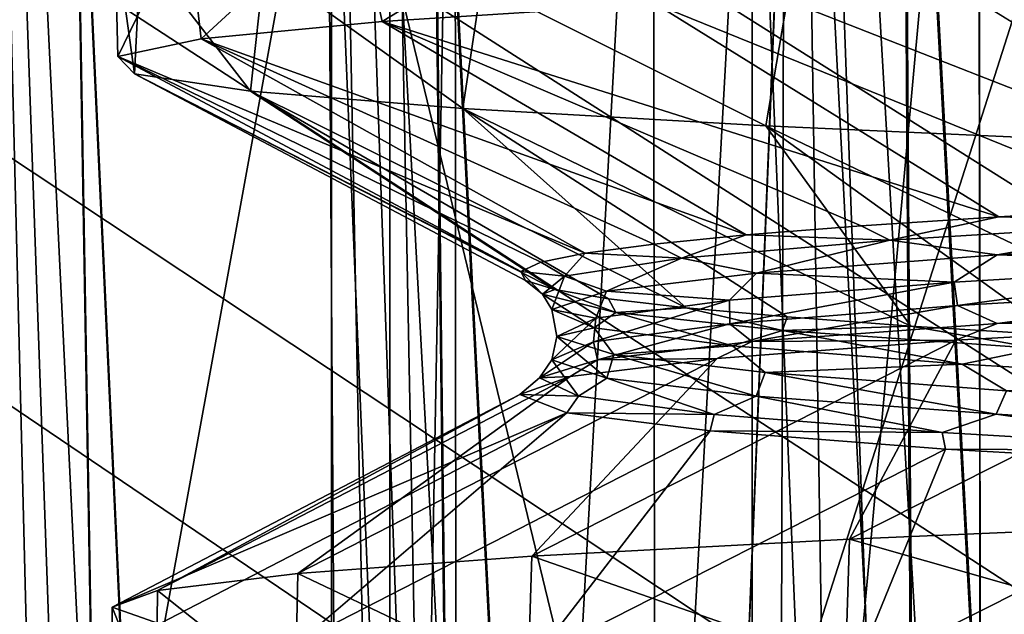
# Model space of a CAD drawing. Header units: millimetres. Extents: x -147 to 148, y -145 to 204.
# Tile 76 of 256: x -95.5 to -92.84, y 11.12 to 12.72. Entities that reach past the tile are written whole.
import ezdxf

# ---------------------------------------------------------------- set-up
doc = ezdxf.new("R2010")
doc.units = ezdxf.units.MM
doc.header["$LTSCALE"] = 26.699852
for name, color, linetype in [('1559', 7, 'CONTINUOUS'), ('1764', 7, 'CONTINUOUS'), ('1765', 7, 'CONTINUOUS'), ('1766', 7, 'CONTINUOUS'), ('1896', 7, 'CONTINUOUS'), ('1905', 7, 'CONTINUOUS'), ('305', 7, 'CONTINUOUS'), ('306', 7, 'CONTINUOUS'), ('318', 7, 'CONTINUOUS'), ('729', 7, 'CONTINUOUS'), ('730', 7, 'CONTINUOUS'), ('731', 7, 'CONTINUOUS'), ('734', 7, 'CONTINUOUS')]:
    doc.layers.add(name, color=color, linetype=linetype)

msp = doc.modelspace()

# ---------------------------------------------------------------- linework, layer by layer
at = {"layer": '1559', "color": 7, "linetype": 'CONTINUOUS', "true_color": 0xd8d8d8}
for points in [[(-93.8935, 13.0999, 105.9959), (-94.5949, 13.0534, 104.5056), (-94.521, 12.7179, 104.6965), (-93.8935, 13.0999, 105.9959)], [(-93.7811, 12.7648, 106.1872), (-93.8935, 13.0999, 105.9959), (-94.521, 12.7179, 104.6965), (-93.7811, 12.7648, 106.1872)], [(-94.5949, 13.0534, 104.5056), (-95.0485, 13.007, 102.9222), (-95.0098, 12.671, 103.1058), (-94.5949, 13.0534, 104.5056)], [(-94.521, 12.7179, 104.6965), (-94.5949, 13.0534, 104.5056), (-95.0098, 12.671, 103.1058), (-94.521, 12.7179, 104.6965)], [(-95.0485, 13.007, 102.9222), (-95.2427, 12.9606, 101.2867), (-95.2349, 12.624, 101.457), (-95.0485, 13.007, 102.9222)], [(-95.0098, 12.671, 103.1058), (-95.0485, 13.007, 102.9222), (-95.2349, 12.624, 101.457), (-95.0098, 12.671, 103.1058)], [(-95.2427, 12.9606, 101.2867), (-95.1724, 12.9141, 99.6412), (-95.1901, 12.5771, 99.7936), (-95.2427, 12.9606, 101.2867)], [(-95.2349, 12.624, 101.457), (-95.2427, 12.9606, 101.2867), (-95.1901, 12.5771, 99.7936), (-95.2349, 12.624, 101.457)], [(-95.1901, 12.5771, 99.7936), (-95.1724, 12.9141, 99.6412), (-94.8768, 12.5302, 98.1593), (-95.1901, 12.5771, 99.7936)], [(-95.1724, 12.9141, 99.6412), (-94.8394, 12.8677, 98.0281), (-94.8768, 12.5302, 98.1593), (-95.1724, 12.9141, 99.6412)], [(-94.8768, 12.5302, 98.1593), (-94.8394, 12.8677, 98.0281), (-94.3031, 12.4833, 96.5971), (-94.8768, 12.5302, 98.1593)], [(-94.8394, 12.8677, 98.0281), (-94.2524, 12.8212, 96.4891), (-94.3031, 12.4833, 96.5971), (-94.8394, 12.8677, 98.0281)], [(-94.3031, 12.4833, 96.5971), (-94.2524, 12.8212, 96.4891), (-93.4842, 12.4363, 95.1485), (-94.3031, 12.4833, 96.5971)], [(-94.2524, 12.8212, 96.4891), (-93.4264, 12.7748, 95.0641), (-93.4842, 12.4363, 95.1485), (-94.2524, 12.8212, 96.4891)], [(-93.4842, 12.4363, 95.1485), (-93.4264, 12.7748, 95.0641), (-92.4418, 12.3894, 93.8515), (-93.4842, 12.4363, 95.1485)], [(-93.4264, 12.7748, 95.0641), (-92.383, 12.7283, 93.7899), (-92.4418, 12.3894, 93.8515), (-93.4264, 12.7748, 95.0641)], [(-92.2065, 11.3641, 108.189), (-93.2576, 11.3187, 106.9724), (-92.2185, 11.0223, 108.177), (-92.2065, 11.3641, 108.189)], [(-93.2576, 11.3187, 106.9724), (-94.1165, 11.2727, 105.5854), (-93.2686, 10.9769, 106.9575), (-93.2576, 11.3187, 106.9724)], [(-92.2185, 11.0223, 108.177), (-93.2576, 11.3187, 106.9724), (-93.2686, 10.9769, 106.9575), (-92.2185, 11.0223, 108.177)], [(-94.1165, 11.2727, 105.5854), (-94.7485, 11.2264, 104.067), (-94.1267, 10.9308, 105.5654), (-94.1165, 11.2727, 105.5854)], [(-93.2686, 10.9769, 106.9575), (-94.1165, 11.2727, 105.5854), (-94.1267, 10.9308, 105.5654), (-93.2686, 10.9769, 106.9575)], [(-94.7485, 11.2264, 104.067), (-95.1276, 11.1803, 102.4793), (-94.7553, 10.8844, 104.0459), (-94.7485, 11.2264, 104.067)], [(-94.1267, 10.9308, 105.5654), (-94.7485, 11.2264, 104.067), (-94.7553, 10.8844, 104.0459), (-94.1267, 10.9308, 105.5654)], [(-95.1276, 11.1803, 102.4793), (-95.25, 11.1352, 100.8832), (-95.131, 10.8384, 102.4571), (-95.1276, 11.1803, 102.4793)], [(-94.7553, 10.8844, 104.0459), (-95.1276, 11.1803, 102.4793), (-95.131, 10.8384, 102.4571), (-94.7553, 10.8844, 104.0459)], [(-95.1227, 11.0901, 99.2897), (-95.2499, 10.7932, 100.8586), (-95.25, 11.1352, 100.8832), (-95.1227, 11.0901, 99.2897)], [(-95.25, 11.1352, 100.8832), (-95.2499, 10.7932, 100.8586), (-95.131, 10.8384, 102.4571), (-95.25, 11.1352, 100.8832)]]:
    msp.add_3dface(points, dxfattribs=at)
at = {"layer": '1764', "color": 7, "linetype": 'CONTINUOUS', "true_color": 0xd8d8d8}
for points in [[(-92.8099, 12.8117, 107.5384), (-93.7811, 12.7648, 106.1872), (-92.4264, 12.2153, 106.2435), (-92.8099, 12.8117, 107.5384)], [(-93.7811, 12.7648, 106.1872), (-94.521, 12.7179, 104.6965), (-92.8548, 12.1906, 105.5912), (-93.7811, 12.7648, 106.1872)], [(-92.4264, 12.2153, 106.2435), (-93.7811, 12.7648, 106.1872), (-92.8548, 12.1906, 105.5912), (-92.4264, 12.2153, 106.2435)], [(-94.521, 12.7179, 104.6965), (-95.0098, 12.671, 103.1058), (-93.5373, 12.1414, 104.1892), (-94.521, 12.7179, 104.6965)], [(-92.8548, 12.1906, 105.5912), (-94.521, 12.7179, 104.6965), (-93.226, 12.166, 104.9048), (-92.8548, 12.1906, 105.5912)], [(-93.226, 12.166, 104.9048), (-94.521, 12.7179, 104.6965), (-93.5373, 12.1414, 104.1892), (-93.226, 12.166, 104.9048)], [(-95.0098, 12.671, 103.1058), (-95.2349, 12.624, 101.457), (-93.9719, 12.0921, 102.6917), (-95.0098, 12.671, 103.1058)], [(-93.5373, 12.1414, 104.1892), (-95.0098, 12.671, 103.1058), (-93.7866, 12.1167, 103.4498), (-93.5373, 12.1414, 104.1892)], [(-93.7866, 12.1167, 103.4498), (-95.0098, 12.671, 103.1058), (-93.9719, 12.0921, 102.6917), (-93.7866, 12.1167, 103.4498)], [(-95.2349, 12.624, 101.457), (-95.1901, 12.5771, 99.7936), (-94.1458, 12.0429, 101.1422), (-95.2349, 12.624, 101.457)], [(-93.9719, 12.0921, 102.6917), (-95.2349, 12.624, 101.457), (-94.0919, 12.0675, 101.9206), (-93.9719, 12.0921, 102.6917)], [(-94.0919, 12.0675, 101.9206), (-95.2349, 12.624, 101.457), (-94.1458, 12.0429, 101.1422), (-94.0919, 12.0675, 101.9206)], [(-95.1901, 12.5771, 99.7936), (-94.8768, 12.5302, 98.1593), (-94.0541, 11.9936, 99.5855), (-95.1901, 12.5771, 99.7936)], [(-94.1458, 12.0429, 101.1422), (-95.1901, 12.5771, 99.7936), (-94.1332, 12.0182, 100.3619), (-94.1458, 12.0429, 101.1422)], [(-94.1332, 12.0182, 100.3619), (-95.1901, 12.5771, 99.7936), (-94.0541, 11.9936, 99.5855), (-94.1332, 12.0182, 100.3619)], [(-94.8768, 12.5302, 98.1593), (-94.3031, 12.4833, 96.5971), (-93.6994, 11.9443, 98.0671), (-94.8768, 12.5302, 98.1593)], [(-94.0541, 11.9936, 99.5855), (-94.8768, 12.5302, 98.1593), (-93.9092, 11.969, 98.8188), (-94.0541, 11.9936, 99.5855)], [(-93.9092, 11.969, 98.8188), (-94.8768, 12.5302, 98.1593), (-93.6994, 11.9443, 98.0671), (-93.9092, 11.969, 98.8188)], [(-94.3031, 12.4833, 96.5971), (-93.4842, 12.4363, 95.1485), (-93.092, 11.8951, 96.631), (-94.3031, 12.4833, 96.5971)], [(-93.6994, 11.9443, 98.0671), (-94.3031, 12.4833, 96.5971), (-93.4264, 11.9197, 97.3361), (-93.6994, 11.9443, 98.0671)], [(-93.4264, 11.9197, 97.3361), (-94.3031, 12.4833, 96.5971), (-93.092, 11.8951, 96.631), (-93.4264, 11.9197, 97.3361)], [(-93.4842, 12.4363, 95.1485), (-92.4418, 12.3894, 93.8515), (-92.2495, 11.8458, 95.3189), (-93.4842, 12.4363, 95.1485)], [(-93.092, 11.8951, 96.631), (-93.4842, 12.4363, 95.1485), (-92.6988, 11.8704, 95.9569), (-93.092, 11.8951, 96.631)], [(-92.6988, 11.8704, 95.9569), (-93.4842, 12.4363, 95.1485), (-92.2495, 11.8458, 95.3189), (-92.6988, 11.8704, 95.9569)]]:
    msp.add_3dface(points, dxfattribs=at)
at = {"layer": '1765', "color": 7, "linetype": 'CONTINUOUS', "true_color": 0xd8d8d8}
for points in [[(-92.4264, 12.2153, 106.2435), (-92.8548, 12.1906, 105.5912), (-92.3539, 12.1756, 106.2549), (-92.4264, 12.2153, 106.2435)], [(-92.8548, 12.1906, 105.5912), (-93.226, 12.166, 104.9048), (-93.1486, 12.1269, 104.9442), (-92.8548, 12.1906, 105.5912)], [(-92.3539, 12.1756, 106.2549), (-92.8548, 12.1906, 105.5912), (-93.1486, 12.1269, 104.9442), (-92.3539, 12.1756, 106.2549)], [(-93.226, 12.166, 104.9048), (-93.5373, 12.1414, 104.1892), (-93.1486, 12.1269, 104.9442), (-93.226, 12.166, 104.9048)], [(-92.3539, 12.1756, 106.2549), (-93.1486, 12.1269, 104.9442), (-92.8586, 12.0873, 105.4134), (-92.3539, 12.1756, 106.2549)], [(-91.9805, 12.1364, 106.6793), (-92.3539, 12.1756, 106.2549), (-92.8586, 12.0873, 105.4134), (-91.9805, 12.1364, 106.6793)], [(-93.5373, 12.1414, 104.1892), (-93.7866, 12.1167, 103.4498), (-93.7119, 12.0782, 103.5186), (-93.5373, 12.1414, 104.1892)], [(-93.1486, 12.1269, 104.9442), (-93.5373, 12.1414, 104.1892), (-93.7119, 12.0782, 103.5186), (-93.1486, 12.1269, 104.9442)], [(-91.9805, 12.1364, 106.6793), (-92.8586, 12.0873, 105.4134), (-92.1391, 12.063, 106.4621), (-91.9805, 12.1364, 106.6793)], [(-93.7866, 12.1167, 103.4498), (-93.9719, 12.0921, 102.6917), (-93.7119, 12.0782, 103.5186), (-93.7866, 12.1167, 103.4498)], [(-93.1486, 12.1269, 104.9442), (-93.7119, 12.0782, 103.5186), (-93.5096, 12.0382, 104.0169), (-93.1486, 12.1269, 104.9442)], [(-92.8586, 12.0873, 105.4134), (-93.1486, 12.1269, 104.9442), (-93.5096, 12.0382, 104.0169), (-92.8586, 12.0873, 105.4134)], [(-93.9719, 12.0921, 102.6917), (-94.0919, 12.0675, 101.9206), (-94.0279, 12.0295, 102.0187), (-93.9719, 12.0921, 102.6917)], [(-93.7119, 12.0782, 103.5186), (-93.9719, 12.0921, 102.6917), (-94.0279, 12.0295, 102.0187), (-93.7119, 12.0782, 103.5186)], [(-92.8586, 12.0873, 105.4134), (-93.5096, 12.0382, 104.0169), (-92.975, 12.014, 105.1781), (-92.8586, 12.0873, 105.4134)], [(-92.1391, 12.063, 106.4621), (-92.8586, 12.0873, 105.4134), (-92.975, 12.014, 105.1781), (-92.1391, 12.063, 106.4621)], [(-94.0919, 12.0675, 101.9206), (-94.1458, 12.0429, 101.1422), (-94.0279, 12.0295, 102.0187), (-94.0919, 12.0675, 101.9206)], [(-93.7119, 12.0782, 103.5186), (-94.0279, 12.0295, 102.0187), (-93.9146, 11.989, 102.5304), (-93.7119, 12.0782, 103.5186)], [(-93.5096, 12.0382, 104.0169), (-93.7119, 12.0782, 103.5186), (-93.9146, 11.989, 102.5304), (-93.5096, 12.0382, 104.0169)], [(-92.1391, 12.063, 106.4621), (-92.975, 12.014, 105.1781), (-92.9659, 11.9505, 105.2214), (-92.1391, 12.063, 106.4621)], [(-92.1222, 11.9994, 106.504), (-92.1391, 12.063, 106.4621), (-92.9659, 11.9505, 105.2214), (-92.1222, 11.9994, 106.504)], [(-94.1458, 12.0429, 101.1422), (-94.1332, 12.0182, 100.3619), (-94.0876, 11.9808, 100.4871), (-94.1458, 12.0429, 101.1422)], [(-94.0279, 12.0295, 102.0187), (-94.1458, 12.0429, 101.1422), (-94.0876, 11.9808, 100.4871), (-94.0279, 12.0295, 102.0187)], [(-94.0279, 12.0295, 102.0187), (-94.0876, 11.9808, 100.4871), (-94.0619, 11.9399, 100.9968), (-94.0279, 12.0295, 102.0187)], [(-93.9146, 11.989, 102.5304), (-94.0279, 12.0295, 102.0187), (-94.0619, 11.9399, 100.9968), (-93.9146, 11.989, 102.5304)], [(-93.5096, 12.0382, 104.0169), (-93.9146, 11.989, 102.5304), (-93.5823, 11.9651, 103.7716), (-93.5096, 12.0382, 104.0169)], [(-92.975, 12.014, 105.1781), (-93.5096, 12.0382, 104.0169), (-93.5823, 11.9651, 103.7716), (-92.975, 12.014, 105.1781)], [(-94.1332, 12.0182, 100.3619), (-94.0541, 11.9936, 99.5855), (-94.0876, 11.9808, 100.4871), (-94.1332, 12.0182, 100.3619)], [(-92.975, 12.014, 105.1781), (-93.5823, 11.9651, 103.7716), (-93.581, 11.9015, 103.8148), (-92.975, 12.014, 105.1781)], [(-92.9659, 11.9505, 105.2214), (-92.975, 12.014, 105.1781), (-93.581, 11.9015, 103.8148), (-92.9659, 11.9505, 105.2214)], [(-92.1222, 11.9994, 106.504), (-92.9659, 11.9505, 105.2214), (-92.8591, 11.9023, 105.4817), (-92.1222, 11.9994, 106.504)], [(-91.9685, 11.9515, 106.7479), (-92.1222, 11.9994, 106.504), (-92.8591, 11.9023, 105.4817), (-91.9685, 11.9515, 106.7479)], [(-94.0876, 11.9808, 100.4871), (-94.0541, 11.9936, 99.5855), (-93.8893, 11.9321, 98.9671), (-94.0876, 11.9808, 100.4871)], [(-94.0876, 11.9808, 100.4871), (-93.8893, 11.9321, 98.9671), (-93.9474, 11.8907, 99.4604), (-94.0876, 11.9808, 100.4871)], [(-94.0619, 11.9399, 100.9968), (-94.0876, 11.9808, 100.4871), (-93.9474, 11.8907, 99.4604), (-94.0619, 11.9399, 100.9968)], [(-93.9146, 11.989, 102.5304), (-94.0619, 11.9399, 100.9968), (-93.9437, 11.9162, 102.2828), (-93.9146, 11.989, 102.5304)], [(-94.0541, 11.9936, 99.5855), (-93.9092, 11.969, 98.8188), (-93.8893, 11.9321, 98.9671), (-94.0541, 11.9936, 99.5855)], [(-93.5823, 11.9651, 103.7716), (-93.9146, 11.989, 102.5304), (-93.9437, 11.9162, 102.2828), (-93.5823, 11.9651, 103.7716)], [(-93.5823, 11.9651, 103.7716), (-93.9437, 11.9162, 102.2828), (-93.9499, 11.8525, 102.3245), (-93.5823, 11.9651, 103.7716)], [(-93.581, 11.9015, 103.8148), (-93.5823, 11.9651, 103.7716), (-93.9499, 11.8525, 102.3245), (-93.581, 11.9015, 103.8148)], [(-93.9092, 11.969, 98.8188), (-93.6994, 11.9443, 98.0671), (-93.8893, 11.9321, 98.9671), (-93.9092, 11.969, 98.8188)], [(-92.9659, 11.9505, 105.2214), (-93.581, 11.9015, 103.8148), (-93.5222, 11.8531, 104.0828), (-92.9659, 11.9505, 105.2214)], [(-92.8591, 11.9023, 105.4817), (-92.9659, 11.9505, 105.2214), (-93.5222, 11.8531, 104.0828), (-92.8591, 11.9023, 105.4817)], [(-91.9685, 11.9515, 106.7479), (-92.8591, 11.9023, 105.4817), (-92.0961, 11.906, 106.6749), (-91.9685, 11.9515, 106.7479)], [(-94.0619, 11.9399, 100.9968), (-93.9474, 11.8907, 99.4604), (-94.0488, 11.8672, 100.7544), (-94.0619, 11.9399, 100.9968)], [(-93.9437, 11.9162, 102.2828), (-94.0619, 11.9399, 100.9968), (-94.0488, 11.8672, 100.7544), (-93.9437, 11.9162, 102.2828)], [(-93.9474, 11.8907, 99.4604), (-93.8893, 11.9321, 98.9671), (-93.5742, 11.8416, 97.9656), (-93.9474, 11.8907, 99.4604)], [(-93.8893, 11.9321, 98.9671), (-93.6994, 11.9443, 98.0671), (-93.4386, 11.8833, 97.5021), (-93.8893, 11.9321, 98.9671)], [(-93.8893, 11.9321, 98.9671), (-93.4386, 11.8833, 97.5021), (-93.5742, 11.8416, 97.9656), (-93.8893, 11.9321, 98.9671)], [(-93.6994, 11.9443, 98.0671), (-93.4264, 11.9197, 97.3361), (-93.4386, 11.8833, 97.5021), (-93.6994, 11.9443, 98.0671)], [(-93.4264, 11.9197, 97.3361), (-93.092, 11.8951, 96.631), (-93.4386, 11.8833, 97.5021), (-93.4264, 11.9197, 97.3361)], [(-93.9437, 11.9162, 102.2828), (-94.0488, 11.8672, 100.7544), (-94.0619, 11.8036, 100.7934), (-93.9437, 11.9162, 102.2828)], [(-93.9499, 11.8525, 102.3245), (-93.9437, 11.9162, 102.2828), (-94.0619, 11.8036, 100.7934), (-93.9499, 11.8525, 102.3245)], [(-93.581, 11.9015, 103.8148), (-93.9499, 11.8525, 102.3245), (-93.9385, 11.8039, 102.5918), (-93.581, 11.9015, 103.8148)], [(-93.5222, 11.8531, 104.0828), (-93.581, 11.9015, 103.8148), (-93.9385, 11.8039, 102.5918), (-93.5222, 11.8531, 104.0828)], [(-92.8591, 11.9023, 105.4817), (-93.5222, 11.8531, 104.0828), (-92.9709, 11.8569, 105.3911), (-92.8591, 11.9023, 105.4817)], [(-93.4386, 11.8833, 97.5021), (-93.092, 11.8951, 96.631), (-92.7483, 11.8346, 96.1335), (-93.4386, 11.8833, 97.5021)], [(-93.092, 11.8951, 96.631), (-92.6988, 11.8704, 95.9569), (-92.7483, 11.8346, 96.1335), (-93.092, 11.8951, 96.631)], [(-92.0961, 11.906, 106.6749), (-92.8591, 11.9023, 105.4817), (-92.9709, 11.8569, 105.3911), (-92.0961, 11.906, 106.6749)], [(-94.0619, 11.8036, 100.7934), (-94.0488, 11.8672, 100.7544), (-93.9139, 11.7546, 99.2653), (-94.0619, 11.8036, 100.7934)], [(-94.0488, 11.8672, 100.7544), (-93.9474, 11.8907, 99.4604), (-93.8946, 11.8183, 99.2301), (-94.0488, 11.8672, 100.7544)], [(-94.0488, 11.8672, 100.7544), (-93.8946, 11.8183, 99.2301), (-93.9139, 11.7546, 99.2653), (-94.0488, 11.8672, 100.7544)], [(-93.9474, 11.8907, 99.4604), (-93.5742, 11.8416, 97.9656), (-93.8946, 11.8183, 99.2301), (-93.9474, 11.8907, 99.4604)], [(-93.5742, 11.8416, 97.9656), (-93.4386, 11.8833, 97.5021), (-92.9532, 11.7924, 96.5555), (-93.5742, 11.8416, 97.9656)], [(-93.4386, 11.8833, 97.5021), (-92.7483, 11.8346, 96.1335), (-92.9532, 11.7924, 96.5555), (-93.4386, 11.8833, 97.5021)], [(-93.9499, 11.8525, 102.3245), (-94.0619, 11.8036, 100.7934), (-94.0959, 11.7547, 101.0518), (-93.9499, 11.8525, 102.3245)], [(-93.9385, 11.8039, 102.5918), (-93.9499, 11.8525, 102.3245), (-94.0959, 11.7547, 101.0518), (-93.9385, 11.8039, 102.5918)], [(-93.5222, 11.8531, 104.0828), (-93.9385, 11.8039, 102.5918), (-93.6158, 11.8078, 103.9778), (-93.5222, 11.8531, 104.0828)], [(-93.8946, 11.8183, 99.2301), (-93.5742, 11.8416, 97.9656), (-93.4855, 11.7694, 97.7537), (-93.8946, 11.8183, 99.2301)], [(-92.9709, 11.8569, 105.3911), (-93.5222, 11.8531, 104.0828), (-93.6158, 11.8078, 103.9778), (-92.9709, 11.8569, 105.3911)], [(-93.5742, 11.8416, 97.9656), (-92.9532, 11.7924, 96.5555), (-93.4855, 11.7694, 97.7537), (-93.5742, 11.8416, 97.9656)], [(-93.9139, 11.7546, 99.2653), (-93.8946, 11.8183, 99.2301), (-93.5101, 11.7056, 97.7841), (-93.9139, 11.7546, 99.2653)], [(-93.8946, 11.8183, 99.2301), (-93.4855, 11.7694, 97.7537), (-93.5101, 11.7056, 97.7841), (-93.8946, 11.8183, 99.2301)], [(-92.9532, 11.7924, 96.5555), (-92.7483, 11.8346, 96.1335), (-92.1024, 11.7433, 95.2711), (-92.9532, 11.7924, 96.5555)], [(-93.9385, 11.8039, 102.5918), (-94.0959, 11.7547, 101.0518), (-94.0123, 11.7588, 102.4757), (-93.9385, 11.8039, 102.5918)], [(-94.0959, 11.7547, 101.0518), (-94.0619, 11.8036, 100.7934), (-93.9899, 11.7056, 99.5073), (-94.0959, 11.7547, 101.0518)], [(-94.0619, 11.8036, 100.7934), (-93.9139, 11.7546, 99.2653), (-93.9899, 11.7056, 99.5073), (-94.0619, 11.8036, 100.7934)], [(-93.6158, 11.8078, 103.9778), (-93.9385, 11.8039, 102.5918), (-94.0123, 11.7588, 102.4757), (-93.6158, 11.8078, 103.9778)], [(-93.4855, 11.7694, 97.7537), (-92.9532, 11.7924, 96.5555), (-92.8332, 11.7204, 96.3675), (-93.4855, 11.7694, 97.7537)], [(-92.9532, 11.7924, 96.5555), (-92.1024, 11.7433, 95.2711), (-92.8332, 11.7204, 96.3675), (-92.9532, 11.7924, 96.5555)], [(-93.5101, 11.7056, 97.7841), (-93.4855, 11.7694, 97.7537), (-92.862, 11.6567, 96.3924), (-93.5101, 11.7056, 97.7841)], [(-93.4855, 11.7694, 97.7537), (-92.8332, 11.7204, 96.3675), (-92.862, 11.6567, 96.3924), (-93.4855, 11.7694, 97.7537)], [(-94.0123, 11.7588, 102.4757), (-94.0959, 11.7547, 101.0518), (-94.149, 11.7097, 100.9282), (-94.0123, 11.7588, 102.4757)], [(-94.0959, 11.7547, 101.0518), (-93.9899, 11.7056, 99.5073), (-94.149, 11.7097, 100.9282), (-94.0959, 11.7547, 101.0518)], [(-93.9899, 11.7056, 99.5073), (-93.9139, 11.7546, 99.2653), (-93.6236, 11.6564, 98.0032), (-93.9899, 11.7056, 99.5073)], [(-93.9139, 11.7546, 99.2653), (-93.5101, 11.7056, 97.7841), (-93.6236, 11.6564, 98.0032), (-93.9139, 11.7546, 99.2653)], [(-94.149, 11.7097, 100.9282), (-93.9899, 11.7056, 99.5073), (-94.0219, 11.6606, 99.3798), (-94.149, 11.7097, 100.9282)], [(-92.862, 11.6567, 96.3924), (-92.8332, 11.7204, 96.3675), (-91.9884, 11.6077, 95.13), (-92.862, 11.6567, 96.3924)], [(-93.9899, 11.7056, 99.5073), (-93.6236, 11.6564, 98.0032), (-94.0219, 11.6606, 99.3798), (-93.9899, 11.7056, 99.5073)], [(-93.6236, 11.6564, 98.0032), (-93.5101, 11.7056, 97.7841), (-93.0076, 11.6072, 96.583), (-93.6236, 11.6564, 98.0032)], [(-93.5101, 11.7056, 97.7841), (-92.862, 11.6567, 96.3924), (-93.0076, 11.6072, 96.583), (-93.5101, 11.7056, 97.7841)], [(-94.0219, 11.6606, 99.3798), (-93.6236, 11.6564, 98.0032), (-93.6346, 11.6115, 97.8753), (-94.0219, 11.6606, 99.3798)], [(-93.6236, 11.6564, 98.0032), (-93.0076, 11.6072, 96.583), (-93.6346, 11.6115, 97.8753), (-93.6236, 11.6564, 98.0032)], [(-93.0076, 11.6072, 96.583), (-92.862, 11.6567, 96.3924), (-92.1597, 11.558, 95.2878), (-93.0076, 11.6072, 96.583)], [(-92.862, 11.6567, 96.3924), (-91.9884, 11.6077, 95.13), (-92.1597, 11.558, 95.2878), (-92.862, 11.6567, 96.3924)], [(-93.6346, 11.6115, 97.8753), (-93.0076, 11.6072, 96.583), (-92.9984, 11.5624, 96.458), (-93.6346, 11.6115, 97.8753)], [(-93.0076, 11.6072, 96.583), (-92.1597, 11.558, 95.2878), (-92.9984, 11.5624, 96.458), (-93.0076, 11.6072, 96.583)], [(-92.9984, 11.5624, 96.458), (-92.1597, 11.558, 95.2878), (-92.1315, 11.5133, 95.1688), (-92.9984, 11.5624, 96.458)]]:
    msp.add_3dface(points, dxfattribs=at)
at = {"layer": '1766', "color": 7, "linetype": 'CONTINUOUS', "true_color": 0xd8d8d8}
for points in [[(-93.2576, 11.3187, 106.9724), (-92.2065, 11.3641, 108.189), (-92.0961, 11.906, 106.6749), (-93.2576, 11.3187, 106.9724)], [(-93.2576, 11.3187, 106.9724), (-92.0961, 11.906, 106.6749), (-92.9709, 11.8569, 105.3911), (-93.2576, 11.3187, 106.9724)], [(-94.1165, 11.2727, 105.5854), (-93.2576, 11.3187, 106.9724), (-92.9709, 11.8569, 105.3911), (-94.1165, 11.2727, 105.5854)], [(-94.1165, 11.2727, 105.5854), (-92.9709, 11.8569, 105.3911), (-93.6158, 11.8078, 103.9778), (-94.1165, 11.2727, 105.5854)], [(-94.7485, 11.2264, 104.067), (-94.1165, 11.2727, 105.5854), (-93.6158, 11.8078, 103.9778), (-94.7485, 11.2264, 104.067)], [(-94.7485, 11.2264, 104.067), (-93.6158, 11.8078, 103.9778), (-94.0123, 11.7588, 102.4757), (-94.7485, 11.2264, 104.067)], [(-95.1276, 11.1803, 102.4793), (-94.7485, 11.2264, 104.067), (-94.0123, 11.7588, 102.4757), (-95.1276, 11.1803, 102.4793)], [(-95.1276, 11.1803, 102.4793), (-94.0123, 11.7588, 102.4757), (-94.149, 11.7097, 100.9282), (-95.1276, 11.1803, 102.4793)], [(-95.25, 11.1352, 100.8832), (-95.1276, 11.1803, 102.4793), (-94.149, 11.7097, 100.9282), (-95.25, 11.1352, 100.8832)], [(-95.25, 11.1352, 100.8832), (-94.149, 11.7097, 100.9282), (-94.0219, 11.6606, 99.3798), (-95.25, 11.1352, 100.8832)], [(-95.1227, 11.0901, 99.2897), (-95.25, 11.1352, 100.8832), (-94.0219, 11.6606, 99.3798), (-95.1227, 11.0901, 99.2897)], [(-94.7406, 11.0443, 97.7089), (-95.1227, 11.0901, 99.2897), (-94.0219, 11.6606, 99.3798), (-94.7406, 11.0443, 97.7089)], [(-94.7406, 11.0443, 97.7089), (-94.0219, 11.6606, 99.3798), (-93.6346, 11.6115, 97.8753), (-94.7406, 11.0443, 97.7089)], [(-94.1068, 10.998, 96.196), (-94.7406, 11.0443, 97.7089), (-93.6346, 11.6115, 97.8753), (-94.1068, 10.998, 96.196)], [(-94.1068, 10.998, 96.196), (-93.6346, 11.6115, 97.8753), (-92.9984, 11.5624, 96.458), (-94.1068, 10.998, 96.196)], [(-93.2471, 10.9521, 94.8133), (-94.1068, 10.998, 96.196), (-92.9984, 11.5624, 96.458), (-93.2471, 10.9521, 94.8133)], [(-93.2471, 10.9521, 94.8133), (-92.9984, 11.5624, 96.458), (-92.1315, 11.5133, 95.1688), (-93.2471, 10.9521, 94.8133)], [(-92.1947, 10.9068, 93.5994), (-93.2471, 10.9521, 94.8133), (-92.1315, 11.5133, 95.1688), (-92.1947, 10.9068, 93.5994)]]:
    msp.add_3dface(points, dxfattribs=at)
at = {"layer": '1896', "color": 7, "linetype": 'CONTINUOUS', "true_color": 0xd8d8d8}
for points in [[(3.8892, 20.3823, 26.9), (68.661, 11.1989, 26.9), (-145.5, 45.5, 26.9), (3.8892, 20.3823, 26.9)], [(-16.7883, 12.1943, 26.9), (-15.9874, 13.2263, 26.9), (-145.5, 45.5, 26.9), (-16.7883, 12.1943, 26.9)], [(-17.5186, 11.1201, 26.9), (-16.7883, 12.1943, 26.9), (-145.5, 45.5, 26.9), (-17.5186, 11.1201, 26.9)], [(-18.1824, 9.9967, 26.9), (-17.5186, 11.1201, 26.9), (-145.5, 45.5, 26.9), (-18.1824, 9.9967, 26.9)], [(-18.7759, 8.8325, 26.9), (-18.1824, 9.9967, 26.9), (-145.5, 45.5, 26.9), (-18.7759, 8.8325, 26.9)], [(-19.2922, 7.6401, 26.9), (-18.7759, 8.8325, 26.9), (-145.5, 45.5, 26.9), (-19.2922, 7.6401, 26.9)], [(-19.7334, 6.4131, 26.9), (-19.2922, 7.6401, 26.9), (-145.5, 45.5, 26.9), (-19.7334, 6.4131, 26.9)], [(-20.0982, 5.1579, 26.9), (-19.7334, 6.4131, 26.9), (-145.5, 45.5, 26.9), (-20.0982, 5.1579, 26.9)], [(-20.3823, 3.8891, 26.9), (-20.0982, 5.1579, 26.9), (-145.5, 45.5, 26.9), (-20.3823, 3.8891, 26.9)], [(-20.5856, 2.6023, 26.9), (-20.3823, 3.8891, 26.9), (-145.5, 45.5, 26.9), (-20.5856, 2.6023, 26.9)], [(-20.7086, 1.3008, 26.9), (-20.5856, 2.6023, 26.9), (-145.5, 45.5, 26.9), (-20.7086, 1.3008, 26.9)], [(-20.75, 0, 26.9), (-20.7086, 1.3008, 26.9), (-145.5, 45.5, 26.9), (-20.75, 0, 26.9)], [(-84.7521, 9.0942, 26.9), (-20.75, 0, 26.9), (-145.5, 45.5, 26.9), (-84.7521, 9.0942, 26.9)], [(68.661, 11.1989, 26.9), (70.1651, 13.6888, 26.9), (-145.5, 45.5, 26.9), (68.661, 11.1989, 26.9)], [(-85.4424, 9.4591, 26.9), (-84.7521, 9.0942, 26.9), (-145.5, 45.5, 26.9), (-85.4424, 9.4591, 26.9)], [(-86.1637, 9.7732, 26.9), (-85.4424, 9.4591, 26.9), (-145.5, 45.5, 26.9), (-86.1637, 9.7732, 26.9)], [(-86.9075, 10.0338, 26.9), (-86.1637, 9.7732, 26.9), (-145.5, 45.5, 26.9), (-86.9075, 10.0338, 26.9)], [(-87.6618, 10.2363, 26.9), (-86.9075, 10.0338, 26.9), (-145.5, 45.5, 26.9), (-87.6618, 10.2363, 26.9)], [(-88.4272, 10.381, 26.9), (-87.6618, 10.2363, 26.9), (-145.5, 45.5, 26.9), (-88.4272, 10.381, 26.9)], [(-89.2066, 10.4689, 26.9), (-88.4272, 10.381, 26.9), (-145.5, 45.5, 26.9), (-89.2066, 10.4689, 26.9)], [(-90, 10.5, 26.9), (-89.2066, 10.4689, 26.9), (-145.5, 45.5, 26.9), (-90, 10.5, 26.9)], [(-90.7934, 10.4689, 26.9), (-90, 10.5, 26.9), (-145.5, 45.5, 26.9), (-90.7934, 10.4689, 26.9)], [(-91.5728, 10.381, 26.9), (-90.7934, 10.4689, 26.9), (-145.5, 45.5, 26.9), (-91.5728, 10.381, 26.9)], [(-92.3382, 10.2363, 26.9), (-91.5728, 10.381, 26.9), (-145.5, 45.5, 26.9), (-92.3382, 10.2363, 26.9)], [(-93.0925, 10.0338, 26.9), (-92.3382, 10.2363, 26.9), (-145.5, 45.5, 26.9), (-93.0925, 10.0338, 26.9)], [(-93.8363, 9.7732, 26.9), (-93.0925, 10.0338, 26.9), (-145.5, 45.5, 26.9), (-93.8363, 9.7732, 26.9)], [(-94.5576, 9.4591, 26.9), (-93.8363, 9.7732, 26.9), (-145.5, 45.5, 26.9), (-94.5576, 9.4591, 26.9)], [(-95.2479, 9.0942, 26.9), (-94.5576, 9.4591, 26.9), (-145.5, 45.5, 26.9), (-95.2479, 9.0942, 26.9)], [(-95.9141, 8.675, 26.9), (-95.2479, 9.0942, 26.9), (-145.5, 45.5, 26.9), (-95.9141, 8.675, 26.9)]]:
    msp.add_3dface(points, dxfattribs=at)
at = {"layer": '1905', "color": 7, "linetype": 'CONTINUOUS', "true_color": 0xd8d8d8}
for points in [[(-95.2479, 9.0942, 25.9), (-95.9141, 8.675, 25.9), (-145.5, 45.5, 25.9), (-95.2479, 9.0942, 25.9)], [(-94.5576, 9.4591, 25.9), (-95.2479, 9.0942, 25.9), (-145.5, 45.5, 25.9), (-94.5576, 9.4591, 25.9)], [(-93.8363, 9.7732, 25.9), (-94.5576, 9.4591, 25.9), (-145.5, 45.5, 25.9), (-93.8363, 9.7732, 25.9)], [(-93.0925, 10.0338, 25.9), (-93.8363, 9.7732, 25.9), (-145.5, 45.5, 25.9), (-93.0925, 10.0338, 25.9)], [(-92.3382, 10.2363, 25.9), (-93.0925, 10.0338, 25.9), (-145.5, 45.5, 25.9), (-92.3382, 10.2363, 25.9)], [(-6.51, 26.7183, 25.9), (-92.3382, 10.2363, 25.9), (-145.5, 45.5, 25.9), (-6.51, 26.7183, 25.9)]]:
    msp.add_3dface(points, dxfattribs=at)
at = {"layer": '305', "color": 7, "linetype": 'CONTINUOUS', "true_color": 0xd8d8d8}
for points in [[(-91.8836, 10.3294, 26.9), (-93.7468, 9.8085, 26.9), (-92.3608, 14.1545, 26.9), (-91.8836, 10.3294, 26.9)], [(-92.3608, 14.1545, 26.9), (-93.7468, 9.8085, 26.9), (-93.5211, 13.9111, 26.9), (-92.3608, 14.1545, 26.9)], [(-93.5211, 13.9111, 26.9), (-93.7468, 9.8085, 26.9), (-94.6578, 13.573, 26.9), (-93.5211, 13.9111, 26.9)], [(-94.6578, 13.573, 26.9), (-95.5001, 8.9441, 26.9), (-95.7632, 13.1416, 26.9), (-94.6578, 13.573, 26.9)], [(-93.7468, 9.8085, 26.9), (-95.5001, 8.9441, 26.9), (-94.6578, 13.573, 26.9), (-93.7468, 9.8085, 26.9)]]:
    msp.add_3dface(points, dxfattribs=at)
at = {"layer": '306', "color": 7, "linetype": 'CONTINUOUS', "true_color": 0xd8d8d8}
for points in [[(-93.5211, 13.9111, 115.9), (-92.3608, -14.1545, 115.9), (-92.3608, 14.1545, 115.9), (-93.5211, 13.9111, 115.9)], [(-94.6577, 13.5731, 115.9), (-93.5211, -13.9111, 115.9), (-93.5211, 13.9111, 115.9), (-94.6577, 13.5731, 115.9)], [(-93.5211, -13.9111, 115.9), (-92.3608, -14.1545, 115.9), (-93.5211, 13.9111, 115.9), (-93.5211, -13.9111, 115.9)], [(-95.7631, 13.1416, 115.9), (-94.6578, -13.573, 115.9), (-94.6577, 13.5731, 115.9), (-95.7631, 13.1416, 115.9)], [(-94.6578, -13.573, 115.9), (-93.5211, -13.9111, 115.9), (-94.6577, 13.5731, 115.9), (-94.6578, -13.573, 115.9)], [(-95.7631, -13.1416, 115.9), (-94.6578, -13.573, 115.9), (-95.7631, 13.1416, 115.9), (-95.7631, -13.1416, 115.9)]]:
    msp.add_3dface(points, dxfattribs=at)
at = {"layer": '318', "color": 7, "linetype": 'CONTINUOUS', "true_color": 0xd8d8d8}
for points in [[(-93.1166, 14.5193, 108.8903), (-91.6089, 14.7626, 110.185), (-91.5379, -14.7702, 109.1188), (-93.1166, 14.5193, 108.8903)], [(-91.6068, 14.7628, 91.6135), (-93.1131, 14.52, 92.9062), (-91.5364, -14.7703, 92.68), (-91.6068, 14.7628, 91.6135)], [(-94.39, 14.1863, 107.3288), (-93.1166, 14.5193, 108.8903), (-92.9293, -14.5582, 107.7962), (-94.39, 14.1863, 107.3288)], [(-93.1131, 14.52, 92.9062), (-94.3875, 14.1871, 94.4675), (-92.9271, -14.5587, 94.0013), (-93.1131, 14.52, 92.9062)], [(-93.1166, 14.5193, 108.8903), (-91.5379, -14.7702, 109.1188), (-92.9293, -14.5582, 107.7962), (-93.1166, 14.5193, 108.8903)], [(-93.1131, 14.52, 92.9062), (-92.9271, -14.5587, 94.0013), (-91.5364, -14.7703, 92.68), (-93.1131, 14.52, 92.9062)], [(-95.356, 13.8505, 105.5928), (-94.39, 14.1863, 107.3288), (-94.0596, -14.2843, 106.2412), (-95.356, 13.8505, 105.5928)], [(-94.3875, 14.1871, 94.4675), (-95.3549, 13.8509, 96.205), (-94.0583, -14.2847, 95.5566), (-94.3875, 14.1871, 94.4675)], [(-94.39, 14.1863, 107.3288), (-92.9293, -14.5582, 107.7962), (-94.0596, -14.2843, 106.2412), (-94.39, 14.1863, 107.3288)], [(-94.3875, 14.1871, 94.4675), (-94.0583, -14.2847, 95.5566), (-92.9271, -14.5587, 94.0013), (-94.3875, 14.1871, 94.4675)], [(-95.3549, 13.8509, 96.205), (-95.9982, 13.5847, 98.0495), (-94.879, -14.0256, 97.2696), (-95.3549, 13.8509, 96.205)], [(-95.9982, 13.5847, 103.7505), (-95.356, 13.8505, 105.5928), (-94.8794, -14.0255, 104.5296), (-95.9982, 13.5847, 103.7505)], [(-95.356, 13.8505, 105.5928), (-94.0596, -14.2843, 106.2412), (-94.8794, -14.0255, 104.5296), (-95.356, 13.8505, 105.5928)], [(-95.3549, 13.8509, 96.205), (-94.879, -14.0256, 97.2696), (-94.0583, -14.2847, 95.5566), (-95.3549, 13.8509, 96.205)], [(-95.9982, 13.5847, 98.0495), (-96.317, 13.4394, 99.9451), (-95.3695, -13.8453, 99.067), (-95.9982, 13.5847, 98.0495)], [(-96.3169, 13.4395, 101.856), (-95.9982, 13.5847, 103.7505), (-95.3693, -13.8453, 102.7338), (-96.3169, 13.4395, 101.856)], [(-95.9982, 13.5847, 98.0495), (-95.3695, -13.8453, 99.067), (-94.879, -14.0256, 97.2696), (-95.9982, 13.5847, 98.0495)], [(-95.9982, 13.5847, 103.7505), (-94.8794, -14.0255, 104.5296), (-95.3693, -13.8453, 102.7338), (-95.9982, 13.5847, 103.7505)], [(-96.317, 13.4394, 99.9451), (-95.5325, -13.7809, 100.9007), (-95.3695, -13.8453, 99.067), (-96.317, 13.4394, 99.9451)], [(-96.3169, 13.4395, 101.856), (-95.3693, -13.8453, 102.7338), (-95.5325, -13.7809, 100.9007), (-96.3169, 13.4395, 101.856)]]:
    msp.add_3dface(points, dxfattribs=at)
at = {"layer": '729', "color": 7, "linetype": 'CONTINUOUS', "true_color": 0xd8d8d8}
for points in [[(-94.3175, 5, 102.7528), (-94.5, 5, 100.9), (-94.3242, 14.5, 102.719), (-94.3175, 5, 102.7528)], [(-94.3242, 14.5, 102.719), (-94.5, 5, 100.9), (-94.5, 14.5, 100.9), (-94.3242, 14.5, 102.719)], [(-93.7893, 14.5, 104.5053), (-94.3175, 5, 102.7528), (-94.3242, 14.5, 102.719), (-93.7893, 14.5, 104.5053)], [(-93.7767, 5, 104.5354), (-94.3175, 5, 102.7528), (-93.7893, 14.5, 104.5053), (-93.7767, 5, 104.5354)], [(-93.3904, 14.5, 105.3555), (-93.7767, 5, 104.5354), (-93.7893, 14.5, 104.5053), (-93.3904, 14.5, 105.3555)], [(-92.8986, 5, 106.1784), (-93.7767, 5, 104.5354), (-92.9092, 14.5, 106.1626), (-92.8986, 5, 106.1784)], [(-92.9092, 14.5, 106.1626), (-93.7767, 5, 104.5354), (-93.3904, 14.5, 105.3555), (-92.9092, 14.5, 106.1626)], [(-92.353, 14.5, 106.9153), (-92.8986, 5, 106.1784), (-92.9092, 14.5, 106.1626), (-92.353, 14.5, 106.9153)], [(-91.7175, 5, 107.6175), (-92.8986, 5, 106.1784), (-91.727, 14.5, 107.608), (-91.7175, 5, 107.6175)], [(-91.727, 14.5, 107.608), (-92.8986, 5, 106.1784), (-92.353, 14.5, 106.9153), (-91.727, 14.5, 107.608)]]:
    msp.add_3dface(points, dxfattribs=at)
at = {"layer": '730', "color": 7, "linetype": 'CONTINUOUS', "true_color": 0xd8d8d8}
for points in [[(-94.5, 5, 100.9), (-94.3175, 5, 99.0472), (-94.5, 14.5, 100.9), (-94.5, 5, 100.9)], [(-94.5, 14.5, 100.9), (-94.3175, 5, 99.0472), (-94.3241, 14.5, 99.0803), (-94.5, 14.5, 100.9)], [(-94.3241, 14.5, 99.0803), (-94.3175, 5, 99.0472), (-93.7889, 14.5, 97.2937), (-94.3241, 14.5, 99.0803)], [(-94.3175, 5, 99.0472), (-93.7767, 5, 97.2646), (-93.7889, 14.5, 97.2937), (-94.3175, 5, 99.0472)], [(-93.7889, 14.5, 97.2937), (-93.7767, 5, 97.2646), (-93.3898, 14.5, 96.4435), (-93.7889, 14.5, 97.2937)], [(-93.7767, 5, 97.2646), (-92.8986, 5, 95.6216), (-93.3898, 14.5, 96.4435), (-93.7767, 5, 97.2646)], [(-93.3898, 14.5, 96.4435), (-92.8986, 5, 95.6216), (-92.9086, 14.5, 95.6365), (-93.3898, 14.5, 96.4435)], [(-92.9086, 14.5, 95.6365), (-92.8986, 5, 95.6216), (-92.3523, 14.5, 94.8839), (-92.9086, 14.5, 95.6365)], [(-92.8986, 5, 95.6216), (-91.7175, 5, 94.1825), (-92.3523, 14.5, 94.8839), (-92.8986, 5, 95.6216)]]:
    msp.add_3dface(points, dxfattribs=at)
at = {"layer": '731', "color": 7, "linetype": 'CONTINUOUS', "true_color": 0xd8d8d8}
for points in [[(-96.2059, 17, 102.9941), (-96.4, 17, 100.9), (-95.1971, -16.0349, 101.9043), (-96.2059, 17, 102.9941)], [(-95.1971, -16.0349, 101.9043), (-96.4, 17, 100.9), (-95.2464, -16.0349, 100.9), (-95.1971, -16.0349, 101.9043)], [(-95.6301, 17, 105.018), (-96.2059, 17, 102.9941), (-94.8052, -16.0349, 103.8744), (-95.6301, 17, 105.018)], [(-94.8052, -16.0349, 103.8744), (-96.2059, 17, 102.9941), (-95.0495, -16.0349, 102.899), (-94.8052, -16.0349, 103.8744)], [(-95.0495, -16.0349, 102.899), (-96.2059, 17, 102.9941), (-95.1971, -16.0349, 101.9043), (-95.0495, -16.0349, 102.899)], [(-94.6921, 17, 106.9017), (-95.6301, 17, 105.018), (-94.0365, -16.0349, 105.7301), (-94.6921, 17, 106.9017)], [(-94.0365, -16.0349, 105.7301), (-95.6301, 17, 105.018), (-94.4664, -16.0349, 104.8211), (-94.0365, -16.0349, 105.7301)], [(-94.4664, -16.0349, 104.8211), (-95.6301, 17, 105.018), (-94.8052, -16.0349, 103.8744), (-94.4664, -16.0349, 104.8211)], [(-93.4245, 17, 108.5804), (-94.6921, 17, 106.9017), (-92.9206, -16.0349, 107.4002), (-93.4245, 17, 108.5804)], [(-92.9206, -16.0349, 107.4002), (-94.6921, 17, 106.9017), (-93.5196, -16.0349, 106.5926), (-92.9206, -16.0349, 107.4002)], [(-93.5196, -16.0349, 106.5926), (-94.6921, 17, 106.9017), (-94.0365, -16.0349, 105.7301), (-93.5196, -16.0349, 106.5926)], [(-91.8705, 17, 109.997), (-93.4245, 17, 108.5804), (-91.5003, -16.0349, 108.8206), (-91.8705, 17, 109.997)], [(-91.5003, -16.0349, 108.8206), (-93.4245, 17, 108.5804), (-92.2453, -16.0349, 108.1453), (-91.5003, -16.0349, 108.8206)], [(-92.2453, -16.0349, 108.1453), (-93.4245, 17, 108.5804), (-92.9206, -16.0349, 107.4002), (-92.2453, -16.0349, 108.1453)]]:
    msp.add_3dface(points, dxfattribs=at)
at = {"layer": '734', "color": 7, "linetype": 'CONTINUOUS', "true_color": 0xd8d8d8}
for points in [[(-96.4, 17, 100.9), (-96.2059, 17, 98.8059), (-95.2464, -16.0349, 100.9), (-96.4, 17, 100.9)], [(-96.2059, 17, 98.8059), (-95.6301, 17, 96.782), (-95.0495, -16.0349, 98.901), (-96.2059, 17, 98.8059)], [(-95.2464, -16.0349, 100.9), (-96.2059, 17, 98.8059), (-95.1971, -16.0349, 99.8957), (-95.2464, -16.0349, 100.9)], [(-95.1971, -16.0349, 99.8957), (-96.2059, 17, 98.8059), (-95.0495, -16.0349, 98.901), (-95.1971, -16.0349, 99.8957)], [(-95.6301, 17, 96.782), (-94.6921, 17, 94.8983), (-94.4664, -16.0349, 96.9789), (-95.6301, 17, 96.782)], [(-95.0495, -16.0349, 98.901), (-95.6301, 17, 96.782), (-94.8052, -16.0349, 97.9256), (-95.0495, -16.0349, 98.901)], [(-94.8052, -16.0349, 97.9256), (-95.6301, 17, 96.782), (-94.4664, -16.0349, 96.9789), (-94.8052, -16.0349, 97.9256)], [(-94.6921, 17, 94.8983), (-93.4245, 17, 93.2196), (-93.5196, -16.0349, 95.2074), (-94.6921, 17, 94.8983)], [(-94.4664, -16.0349, 96.9789), (-94.6921, 17, 94.8983), (-94.0365, -16.0349, 96.0699), (-94.4664, -16.0349, 96.9789)], [(-94.0365, -16.0349, 96.0699), (-94.6921, 17, 94.8983), (-93.5196, -16.0349, 95.2074), (-94.0365, -16.0349, 96.0699)], [(-93.5196, -16.0349, 95.2074), (-93.4245, 17, 93.2196), (-92.9206, -16.0349, 94.3998), (-93.5196, -16.0349, 95.2074)], [(-93.4245, 17, 93.2196), (-91.8705, 17, 91.803), (-92.2453, -16.0349, 93.6547), (-93.4245, 17, 93.2196)], [(-92.9206, -16.0349, 94.3998), (-93.4245, 17, 93.2196), (-92.2453, -16.0349, 93.6547), (-92.9206, -16.0349, 94.3998)]]:
    msp.add_3dface(points, dxfattribs=at)

doc.saveas('drawing.dxf')
